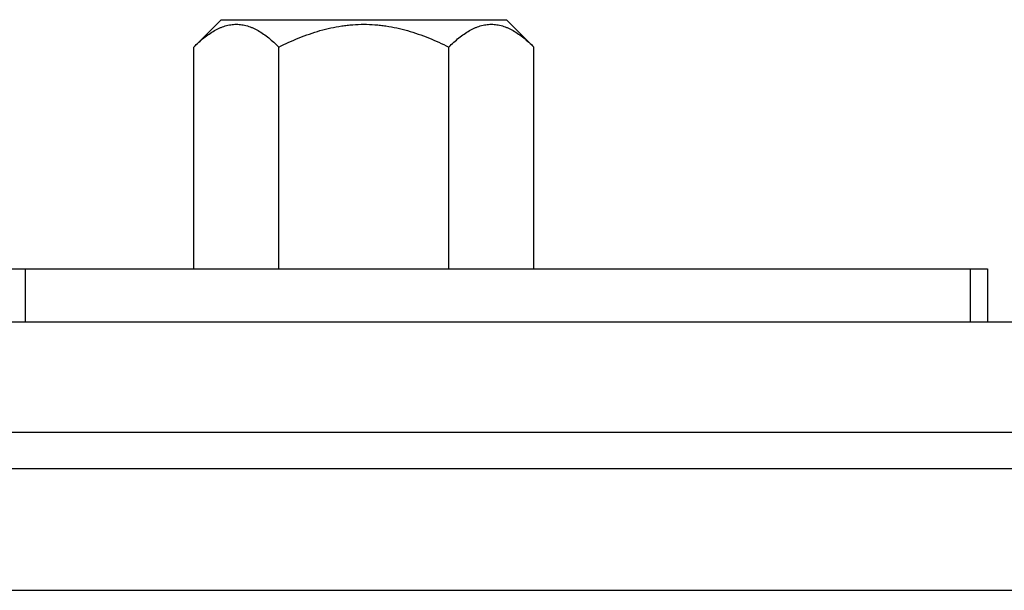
# Model space of a CAD drawing. Header units: inches. Extents: x 0 to 34, y 0 to 22.
# Tile 163 of 168: x 30.364 to 30.989, y 12.25 to 12.612. Entities that reach past the tile are written whole.
import ezdxf

# ---------------------------------------------------------------- set-up
doc = ezdxf.new("R2010")
doc.units = ezdxf.units.IN
doc.header["$LTSCALE"] = 1.87
doc.header["$MEASUREMENT"] = 0
doc.layers.get('0').update_dxf_attribs({"linetype": 'CONTINUOUS'})
doc.layers.add('02___PRT_ALL_AXES', color=7, linetype='CONTINUOUS')

msp = doc.modelspace()

# ---------------------------------------------------------------- linework, layer by layer
at = {"color": 7, "linetype": 'CONTINUOUS'}
for p, q in [((30.47477, 12.59453), (30.49214, 12.6119)), ((30.49214, 12.6119), (30.67333, 12.6119)), ((30.6907, 12.59453), (30.67333, 12.6119)), ((30.47477, 12.45379), (30.47477, 12.59453)), ((30.52875, 12.45379), (30.52875, 12.59453)), ((30.63672, 12.45379), (30.63671, 12.59453)), ((30.6907, 12.45379), (30.6907, 12.59453)), ((30.35673, 12.45379), (30.97873, 12.45379)), ((30.36773, 12.45379), (30.36773, 12.41985)), ((30.96773, 12.45379), (30.96773, 12.41985)), ((30.97873, 12.45379), (30.97873, 12.41985)), ((29.817, 12.3271), (32.66201, 12.3271)), ((29.70255, 12.24973), (32.63051, 12.24973))]:
    msp.add_line(p, q, dxfattribs=at)
for points, knots in [([(30.47477, 12.59453), (30.4758, 12.59556), (30.47789, 12.59756), (30.48112, 12.60034), (30.48442, 12.60283), (30.48777, 12.60497), (30.49065, 12.60643), (30.49298, 12.60738), (30.49528, 12.60815), (30.49763, 12.60868), (30.49999, 12.60895), (30.50176, 12.60901), (30.50353, 12.60895), (30.50589, 12.60868), (30.50823, 12.60815), (30.51054, 12.60738), (30.51287, 12.60644), (30.51574, 12.60497), (30.5191, 12.60283), (30.5224, 12.60034), (30.52563, 12.59756), (30.52771, 12.59556), (30.52875, 12.59453)], [0, 0, 0, 0, 0.069983, 0.137898, 0.203559, 0.266843, 0.327777, 0.357431, 0.386599, 0.443738, 0.471927, 0.5, 0.528073, 0.556262, 0.613401, 0.642569, 0.672223, 0.733157, 0.796441, 0.862102, 0.930017, 1, 1, 1, 1]), ([(30.52875, 12.59453), (30.53295, 12.59663), (30.53937, 12.59956), (30.54817, 12.60287), (30.55489, 12.60501), (30.56173, 12.60674), (30.56751, 12.60781), (30.57217, 12.60842), (30.57686, 12.60886), (30.58038, 12.60899), (30.58273, 12.60899)], [0, 0, 0, 0, 0.249945, 0.374946, 0.499949, 0.624952, 0.749957, 0.812474, 0.874999, 1, 1, 1, 1]), ([(30.58273, 12.60899), (30.58508, 12.60899), (30.58861, 12.60886), (30.59329, 12.60842), (30.59795, 12.60781), (30.60373, 12.60674), (30.61057, 12.60501), (30.61729, 12.60287), (30.62609, 12.59956), (30.63251, 12.59663), (30.63671, 12.59453)], [0, 0, 0, 0, 0.125001, 0.187527, 0.250044, 0.37505, 0.500053, 0.625056, 0.750056, 1, 1, 1, 1]), ([(30.63671, 12.59453), (30.63775, 12.59556), (30.63984, 12.59756), (30.64307, 12.60035), (30.64636, 12.60283), (30.64972, 12.60497), (30.6526, 12.60644), (30.65493, 12.60738), (30.65723, 12.60815), (30.65958, 12.60868), (30.66194, 12.60895), (30.66371, 12.60901), (30.66547, 12.60895), (30.66783, 12.60868), (30.67018, 12.60815), (30.67249, 12.60738), (30.67481, 12.60644), (30.67769, 12.60497), (30.68105, 12.60283), (30.68434, 12.60035), (30.68757, 12.59756), (30.68966, 12.59556), (30.6907, 12.59453)], [0, 0, 0, 0, 0.069983, 0.137898, 0.203559, 0.266843, 0.327777, 0.357431, 0.386599, 0.443738, 0.471927, 0.5, 0.528073, 0.556262, 0.613401, 0.642569, 0.672223, 0.733157, 0.796441, 0.862102, 0.930017, 1, 1, 1, 1])]:
    msp.add_open_spline(points, degree=3, knots=knots, dxfattribs=at)
at = {"layer": '02___PRT_ALL_AXES', "color": 3, "linetype": 'CONTINUOUS'}
for p, q in [((32.54327, 12.41985), (29.79657, 12.41985)), ((32.54327, 12.34985), (29.81815, 12.34985))]:
    msp.add_line(p, q, dxfattribs=at)

doc.saveas('drawing.dxf')
